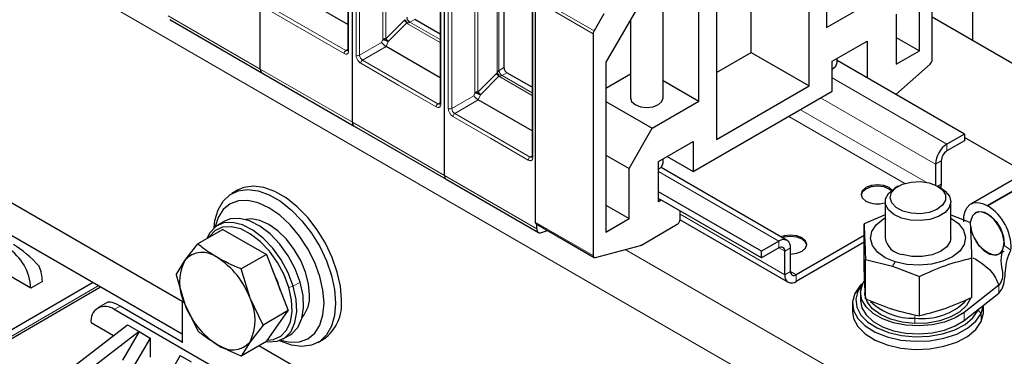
# Model space of a CAD drawing. Header units: millimetres. Extents: x 5 to 418, y 2 to 292.
# Tile 28 of 53: x 247 to 280, y 109 to 120. Entities that reach past the tile are written whole.
import ezdxf

# ---------------------------------------------------------------- set-up
doc = ezdxf.new("R2010")
doc.units = ezdxf.units.MM

msp = doc.modelspace()

# ---------------------------------------------------------------- linework, layer by layer
at = {"color": 7, "linetype": 'Continuous', "lineweight": 18}
for p, q in [((275.767, 105.9657), (236.169, 128.8251)), ((258.1836, 124.7827), (258.1836, 119.1214)), ((258.4287, 118.9798), (258.4287, 124.5466)), ((258.5418, 118.9798), (258.5418, 124.5465)), ((259.2949, 123.4755), (259.2945, 119.4908)), ((259.389, 123.4979), (259.389, 119.5133)), ((261.1817, 123.0519), (261.1817, 117.3906)), ((261.4268, 117.2491), (261.4268, 122.8158)), ((261.54, 117.2491), (261.54, 122.8158)), ((262.3872, 121.7671), (262.3871, 117.7826)), ((262.293, 121.7447), (262.2926, 117.7601)), ((263.0153, 121.144), (263.0153, 118.4057)), ((264.1798, 121.3211), (264.1798, 115.6598)), ((263.0719, 118.4816), (263.0719, 121.0951)), ((264.2829, 120.8623), (266.1685, 119.7738)), ((258.0893, 119.1322), (255.638, 120.5473)), ((266.1409, 119.6808), (264.2553, 120.7694)), ((252.3099, 120.261), (255.308, 118.5303)), ((256.8071, 119.7418), (255.5814, 120.4494)), ((260.3332, 120.1447), (260.1773, 120.0547)), ((259.9877, 120.112), (259.389, 119.5133)), ((260.0693, 120.0278), (259.4707, 119.4291)), ((260.0172, 120.1365), (259.9877, 120.112)), ((260.0896, 120.0316), (260.0693, 120.0278)), ((261.1583, 119.3992), (260.0693, 120.0278)), ((261.1583, 119.4884), (260.1773, 120.0547)), ((258.0327, 119.0342), (256.8071, 119.7418)), ((259.2566, 119.3925), (258.5418, 118.9798)), ((259.4053, 119.2606), (258.6361, 118.8165)), ((259.2945, 119.4908), (259.2566, 119.3925)), ((259.4707, 119.4291), (259.4053, 119.2606)), ((258.1601, 119.1731), (258.0893, 119.1322)), ((259.8052, 118.011), (258.5795, 118.7186)), ((261.0874, 117.4014), (258.6361, 118.8165)), ((263.237, 118.5772), (263.0811, 118.4872)), ((255.308, 118.5303), (258.3061, 116.7995)), ((262.9858, 118.3813), (262.3871, 117.7826)), ((263.0675, 118.297), (262.4688, 117.6983)), ((263.0153, 118.4057), (262.9858, 118.3813)), ((263.0878, 118.3008), (263.0675, 118.297)), ((264.1564, 117.6684), (263.0675, 118.297)), ((263.0719, 118.4816), (263.0811, 118.4872)), ((263.3313, 118.4139), (263.1754, 118.3239)), ((264.1564, 117.7576), (263.1754, 118.3239)), ((277.6526, 116.0896), (273.919, 118.2449)), ((261.0308, 117.3035), (259.8052, 118.011)), ((262.2547, 117.6617), (261.54, 117.2491)), ((262.2926, 117.7601), (262.2547, 117.6617)), ((262.4688, 117.6983), (262.4034, 117.5298)), ((277.2754, 115.4364), (273.5418, 117.5917)), ((261.1583, 117.4423), (261.0874, 117.4014)), ((262.4034, 117.5298), (261.6342, 117.0858)), ((262.8033, 116.2802), (261.5777, 116.9878)), ((264.0855, 115.6707), (261.6342, 117.0858)), ((276.2849, 114.8106), (272.5046, 116.9929)), ((276.9724, 114.8492), (272.8818, 117.2107)), ((258.3061, 116.7995), (261.3043, 115.0687)), ((264.029, 115.5727), (262.8033, 116.2802)), ((277.6526, 116.0896), (277.6526, 115.8718)), ((264.1564, 115.7116), (264.0855, 115.6707)), ((277.464, 115.5452), (277.2754, 115.4364)), ((261.3043, 115.0687), (264.3024, 113.3379)), ((272.1843, 112.9328), (268.2622, 115.197)), ((277.3513, 114.7181), (277.464, 114.7831)), ((272.3728, 111.844), (268.9693, 113.8089)), ((264.2553, 113.5573), (266.1409, 112.4688)), ((272.1843, 112.715), (272.1843, 112.9328)), ((279.73, 112.6428), (279.5047, 112.7997)), ((276.5212, 107.2721), (267.1813, 112.6639)), ((272.3728, 112.6061), (272.1842, 112.715)), ((272.5614, 112.715), (272.3728, 112.6061)), ((275.9674, 112.2585), (275.8778, 112.1231)), ((272.3728, 111.844), (272.5614, 111.9529)), ((272.75, 111.844), (272.5614, 111.9529)), ((272.75, 111.844), (272.75, 111.6263)), ((256.6072, 111.597), (256.3809, 111.4663)), ((279.3418, 111.5037), (279.3418, 111.2424)), ((250.0378, 111.4774), (246.8039, 109.6105)), ((256.2358, 111.4297), (256.3809, 111.4663)), ((274.7545, 111.3028), (274.6516, 111.2319)), ((250.5562, 110.7101), (250.7448, 110.8189)), ((276.6139, 110.5408), (276.6056, 110.4316)), ((278.2137, 110.6179), (278.2137, 110.3566)), ((278.665, 110.6872), (278.7679, 110.5839)), ((278.7679, 110.3226), (278.7679, 110.5839)), ((276.6056, 110.4316), (276.6056, 110.2574))]:
    msp.add_line(p, q, dxfattribs=at)
at = {"color": 7, "linetype": 'Continuous', "lineweight": 25}
for p, q in [((255.308, 118.5303), (255.308, 127.0689)), ((255.308, 118.5303), (255.308, 127.0689)), ((277.1717, 118.8368), (277.1717, 126.0488)), ((278.4843, 126.0827), (278.4843, 119.4623)), ((258.3061, 116.7995), (258.3061, 125.3381)), ((258.3061, 116.7995), (258.3061, 125.3381)), ((258.1601, 124.8154), (258.1601, 119.154)), ((273.1648, 117.9837), (273.1648, 124.7774)), ((273.7305, 124.8862), (273.7305, 119.8781)), ((276.7569, 119.1211), (276.7569, 124.6398)), ((271.2792, 119.0723), (271.2792, 123.6888)), ((261.3043, 115.0687), (261.3043, 123.6073)), ((261.3043, 115.0687), (261.3043, 123.6073)), ((261.1583, 123.0846), (261.1583, 117.4232)), ((270.1478, 123.0357), (270.1478, 116.2421)), ((269.5821, 117.4833), (269.5821, 122.4914)), ((268.282, 121.7408), (266.5557, 118.7508)), ((268.4184, 117.5921), (268.4184, 121.5048)), ((264.1564, 121.3538), (264.1564, 115.6924)), ((258.1601, 119.9794), (256.4072, 120.9914)), ((263.237, 121.092), (263.237, 118.5772)), ((264.2553, 120.7694), (264.2553, 113.5573)), ((273.7305, 119.8781), (275.2484, 120.7543)), ((261.1583, 119.6684), (260.3332, 120.1447)), ((266.489, 120.329), (266.1685, 119.7738)), ((276.0027, 120.3188), (276.0027, 118.6857)), ((283.3858, 116.6327), (277.1717, 120.22)), ((252.3651, 120.1389), (255.3632, 118.4082)), ((267.3517, 120.1296), (267.3517, 117.5921)), ((266.1409, 119.6808), (266.1409, 112.4688)), ((276.0027, 119.5565), (276.7569, 119.1211)), ((261.1583, 118.2486), (259.4053, 119.2606)), ((273.919, 118.7893), (275.0504, 119.4425)), ((275.0504, 119.4425), (275.0504, 118.2449)), ((270.1478, 118.4192), (271.2792, 119.0723)), ((271.2792, 119.0723), (273.1648, 117.9837)), ((274.0753, 118.7456), (274.0753, 118.8795)), ((276.0027, 118.6857), (276.7569, 119.1211)), ((266.5557, 118.7508), (266.5557, 113.2321)), ((273.919, 117.8095), (273.919, 118.7893)), ((278.2183, 116.4161), (274.0753, 118.8078)), ((275.988, 117.7036), (277.1019, 118.6913)), ((252.8395, 110.9271), (240.1762, 118.2375)), ((255.3632, 118.4082), (258.3614, 116.6774)), ((264.1564, 117.9376), (263.3313, 118.4139)), ((266.5557, 117.9132), (267.3517, 118.3728)), ((273.919, 118.5279), (273.9191, 118.528)), ((268.4184, 118.1551), (269.5821, 117.4833)), ((270.1478, 116.2421), (273.1648, 117.9837)), ((269.3936, 115.197), (273.919, 117.8095)), ((264.1564, 116.5179), (262.4034, 117.5298)), ((266.5557, 117.4778), (268.0642, 116.607)), ((268.0642, 116.607), (269.5821, 117.4833)), ((258.3614, 116.6774), (261.3595, 114.9466)), ((267.31, 115.3006), (268.0642, 116.607)), ((278.2183, 116.4161), (277.6526, 116.0896)), ((278.2183, 116.4161), (278.2183, 116.1984)), ((280.1982, 115.164), (278.2183, 116.307)), ((268.2622, 115.5237), (269.3936, 116.1768)), ((269.3936, 116.1768), (269.3936, 115.197)), ((278.2183, 116.1984), (277.6526, 115.8718)), ((266.5557, 115.736), (267.31, 115.3006)), ((268.5449, 115.6869), (269.3936, 115.197)), ((268.2622, 114.2172), (268.2622, 115.5237)), ((268.4184, 115.48), (268.4184, 115.6139)), ((277.2754, 115.4364), (277.2754, 114.7573)), ((277.464, 115.5452), (277.464, 114.7831)), ((267.31, 113.6675), (267.31, 115.3006)), ((268.2622, 115.2623), (268.2623, 115.2623)), ((272.4509, 112.9592), (268.3484, 115.3275)), ((280.3115, 115.2294), (278.4259, 114.1408)), ((278.9631, 114.0921), (280.8487, 115.1806)), ((280.8675, 115.1698), (278.9819, 114.0812)), ((252.7624, 110.9714), (245.7856, 114.9991)), ((261.3595, 114.9466), (264.3576, 113.2158)), ((276.0685, 114.7183), (275.9554, 114.6529)), ((277.4641, 114.6529), (277.351, 114.7183)), ((254.5681, 114.5945), (254.3795, 114.4856)), ((271.6186, 112.6062), (268.2622, 114.5438)), ((266.5557, 114.1029), (267.31, 113.6675)), ((271.6186, 112.3885), (268.2622, 114.3261)), ((268.3565, 114.2717), (268.2622, 114.2172)), ((275.6431, 114.2176), (275.6431, 113.0418)), ((277.7764, 113.0418), (277.7764, 114.2176)), ((252.7624, 109.9045), (245.7856, 113.9321)), ((268.9693, 113.6456), (268.9693, 113.9179)), ((275.6431, 113.7862), (274.9539, 113.4968)), ((277.7764, 113.7889), (278.4197, 113.5428)), ((278.6124, 113.877), (278.5764, 113.8563)), ((254.1471, 113.5817), (253.9209, 113.4511)), ((264.2829, 113.4963), (266.1685, 112.4077)), ((264.3024, 113.3379), (264.3024, 113.485)), ((266.5557, 113.2321), (267.31, 113.6675)), ((267.7089, 112.8091), (268.875, 113.4823)), ((268.9683, 113.629), (272.4833, 111.5999)), ((274.9539, 112.2152), (274.9539, 113.4968)), ((254.0912, 113.3185), (253.274, 112.8467)), ((254.0912, 113.3185), (255.5065, 112.5015)), ((264.4582, 113.2134), (264.6492, 113.2848)), ((274.9539, 113.1163), (272.75, 111.844)), ((252.8512, 112.3035), (253.274, 112.8467)), ((266.2107, 112.404), (267.6845, 112.7987)), ((272.1843, 112.9328), (271.6186, 112.6062)), ((274.9539, 112.8986), (272.75, 111.6263)), ((255.5065, 112.5015), (254.6893, 112.0297)), ((255.5065, 112.5015), (256.2141, 110.6776)), ((272.1843, 112.715), (271.6186, 112.3885)), ((271.6186, 112.3885), (271.6186, 112.6062)), ((272.3728, 111.844), (272.3728, 112.6061)), ((272.5614, 111.9529), (272.5614, 112.715)), ((279.3947, 112.5428), (279.5112, 112.61)), ((279.4274, 112.5617), (279.4448, 112.5516)), ((252.5664, 111.8399), (252.8512, 112.3035)), ((274.9999, 112.3417), (275.8778, 112.1231)), ((274.9999, 111.0601), (274.9999, 112.3417)), ((278.4656, 111.106), (278.4656, 112.3877)), ((278.4943, 112.3873), (278.5954, 112.3448)), ((247.8409, 111.4066), (246.653, 112.0924)), ((252.5664, 111.8399), (252.8512, 110.8881)), ((254.9741, 111.0779), (254.6893, 112.0297)), ((275.8778, 112.1231), (276.7557, 111.7871)), ((246.8039, 109.8282), (249.8492, 111.5863)), ((248.2181, 111.6243), (247.8409, 111.4066)), ((274.9011, 111.5229), (274.7545, 111.3028)), ((276.7557, 110.5055), (276.7557, 111.7871)), ((279.3418, 111.5037), (278.2137, 110.6179)), ((250.1132, 111.4339), (247.0678, 109.6758)), ((274.8431, 111.2563), (274.8431, 110.995)), ((274.9764, 111.4305), (274.9764, 111.2563)), ((278.2137, 110.3566), (279.3418, 111.2424)), ((250.3219, 110.9355), (250.0229, 110.7629)), ((252.7624, 110.9716), (252.7624, 109.6324)), ((252.8512, 110.8881), (253.274, 110.016)), ((255.3969, 110.2059), (254.9741, 111.0779)), ((274.5764, 110.9079), (274.5764, 110.6466)), ((262.1716, 104.0046), (250.5562, 110.7101)), ((252.7624, 109.6542), (250.7448, 110.8189)), ((256.2141, 110.6776), (255.3969, 110.2059)), ((255.5065, 109.6708), (256.2141, 110.6776)), ((278.665, 110.6872), (278.6812, 110.7237)), ((278.7679, 110.5839), (278.8406, 110.8489)), ((278.8431, 110.6466), (278.8431, 110.8508)), ((250.5277, 109.8556), (249.802, 110.2745)), ((247.6901, 107.6838), (250.9899, 110.2093)), ((251.3671, 109.9916), (248.0672, 107.4661)), ((251.3671, 109.9916), (250.8297, 109.0608)), ((250.9899, 110.2093), (251.3671, 109.9916)), ((251.3671, 109.9916), (251.7253, 109.7848)), ((255.3969, 110.2059), (254.9741, 109.6626)), ((251.7253, 109.7848), (251.1879, 108.854)), ((251.7253, 109.7848), (251.7253, 109.1642)), ((255.5065, 109.6708), (254.6893, 109.199)), ((254.9741, 109.6626), (254.6893, 109.199)), ((256.054, 109.7559), (256.2803, 109.8866)), ((257.1793, 109.6358), (257.3678, 109.7446)), ((268.5847, 101.8376), (255.2611, 109.5292)), ((252.7058, 109.2187), (252.2082, 108.3569)), ((252.7058, 109.2187), (253.0641, 109.0119))]:
    msp.add_line(p, q, dxfattribs=at)
at = {"color": 7, "linetype": 'Continuous', "lineweight": 25, "flags": 128}
for points in [[(273.9191, 118.528), (274.0347, 118.6278), (274.0753, 118.7456)], [(267.3517, 117.5921), (267.3923, 117.4743), (267.5079, 117.3744), (267.681, 117.3077), (267.8851, 117.2842), (268.0892, 117.3077), (268.2622, 117.3744), (268.3778, 117.4743), (268.4184, 117.5921)], [(268.2623, 115.2623), (268.3778, 115.3622), (268.4184, 115.48)], [(257.9479, 111.0266), (257.9141, 111.4661), (257.8142, 111.9297), (257.6513, 112.4014), (257.4311, 112.8652), (257.1611, 113.3053), (256.8505, 113.7067), (256.5098, 114.0558), (256.1506, 114.3406), (255.7853, 114.5516), (255.4261, 114.6814), (255.0854, 114.7256), (254.7748, 114.6829), (254.5681, 114.5945)], [(275.8665, 114.5946), (275.767, 114.6742), (275.5939, 114.741), (275.3898, 114.7644), (275.1857, 114.741), (275.0127, 114.6742), (274.8971, 114.5743), (274.8565, 114.4565), (274.8971, 114.3387), (275.0127, 114.2388), (275.0127, 114.2388)], [(275.8423, 114.5759), (275.767, 114.6307), (275.5939, 114.6974), (275.3898, 114.7209), (275.1857, 114.6974), (275.0127, 114.6307), (274.8971, 114.5308), (274.8578, 114.4347)], [(276.7802, 114.87), (277.0699, 114.8286), (277.3206, 114.735), (277.505, 114.5996), (277.6033, 114.4369), (277.6048, 114.2646), (277.5092, 114.1013), (277.3271, 113.9649), (277.078, 113.8699), (276.789, 113.8268), (276.4915, 113.8402), (276.2176, 113.9087), (275.997, 114.0247), (275.8537, 114.1759), (275.8031, 114.3457), (275.8508, 114.5158), (275.9916, 114.6677), (276.2102, 114.785), (276.4829, 114.855), (276.7802, 114.87)], [(277.464, 114.7831), (277.4568, 114.694), (277.4507, 114.6607)], [(253.8048, 113.3676), (253.8332, 113.6043), (253.9332, 113.9524), (254.0961, 114.2361), (254.3162, 114.4456), (254.5862, 114.574), (254.8969, 114.6168), (255.2376, 114.5725), (255.5967, 114.4427), (255.9621, 114.2318), (256.3212, 113.9469), (256.6619, 113.5978), (256.9726, 113.1964), (257.2426, 112.7563), (257.4627, 112.2925), (257.6256, 111.8208), (257.7256, 111.3573), (257.7593, 110.9177)], [(277.4641, 114.6529), (277.5929, 114.5629), (277.73, 114.3973), (277.7764, 114.2157), (277.7281, 114.0343), (277.5893, 113.8692), (277.3723, 113.735), (277.0965, 113.6437), (276.7863, 113.6034), (276.4693, 113.6177), (276.1736, 113.6852), (275.9257, 113.8001), (275.7473, 113.9521), (275.6545, 114.1276), (275.6555, 114.3112), (275.7501, 114.4864), (275.93, 114.6378), (275.9554, 114.6529)], [(257.3822, 110.9177), (257.3478, 111.3411), (257.2458, 111.788), (257.0803, 112.2412), (256.8575, 112.6833), (256.5861, 113.0973), (256.2764, 113.4672), (255.9403, 113.7789), (255.5908, 114.0204), (255.2414, 114.1824), (254.9053, 114.2587), (254.5956, 114.2463), (254.3242, 114.1458), (254.1014, 113.9609), (253.9359, 113.6988), (253.8392, 113.3961)], [(278.2019, 113.5677), (278.2054, 113.7481), (278.2411, 113.9054), (278.3073, 114.0329), (278.4013, 114.1253), (278.5192, 114.1788), (278.656, 114.1912), (278.8061, 114.1619), (278.9631, 114.0921)], [(278.9819, 114.0812), (278.9812, 114.0775), (278.9791, 114.0752), (278.9761, 114.0746), (278.9725, 114.0758), (278.9689, 114.0787), (278.9659, 114.0828), (278.9638, 114.0875), (278.9631, 114.0921)], [(278.976, 113.8103), (278.7777, 113.8876), (278.6044, 113.8702), (278.4795, 113.7605), (278.4199, 113.5733), (278.4183, 113.556)], [(278.5352, 113.0403), (278.6643, 112.8302), (278.8499, 112.6341), (279.0508, 112.5126), (279.2398, 112.4822), (279.3915, 112.5468), (279.4853, 112.6979), (279.5086, 112.915), (279.4582, 113.1687), (279.341, 113.4248), (279.1727, 113.6488), (278.976, 113.8103), (278.976, 113.8103)], [(278.5505, 113.8392), (278.6882, 113.8975), (278.8734, 113.8722), (279.0716, 113.7578), (279.2568, 113.5693), (279.4046, 113.3315), (279.4957, 113.0756), (279.518, 112.8353)], [(256.3809, 111.4663), (256.2174, 111.9021), (255.9922, 112.3228), (255.7166, 112.7075), (255.4045, 113.0368), (255.0714, 113.2943), (254.7342, 113.4669), (254.4096, 113.5462), (254.114, 113.528), (253.8622, 113.4133), (253.6669, 113.2079), (253.5699, 113.0175)], [(256.6072, 111.597), (256.4436, 112.0327), (256.2184, 112.4534), (255.9429, 112.8381), (255.6307, 113.1674), (255.2977, 113.4249), (254.9604, 113.5976), (254.6359, 113.6768), (254.3403, 113.6586), (254.1471, 113.5817)], [(256.9108, 111.1899), (256.8777, 111.5481), (256.7801, 111.9266), (256.6228, 112.3064), (256.4138, 112.6684), (256.1635, 112.9945), (255.8846, 113.2683), (255.5908, 113.476), (255.2971, 113.6074), (255.0181, 113.6557), (254.8373, 113.6383)], [(275.9674, 112.2585), (275.6415, 112.3961), (275.3884, 112.5777), (275.2254, 112.7909), (275.1635, 113.0213), (275.207, 113.253), (275.3529, 113.4703), (275.5913, 113.6585), (275.6431, 113.6883)], [(277.7764, 113.6883), (277.778, 113.6874), (278.0311, 113.5058), (278.1941, 113.2926), (278.256, 113.0623), (278.2125, 112.8305), (278.0666, 112.6132), (277.8282, 112.4251), (277.5136, 112.279), (277.1443, 112.1848), (276.7453, 112.1491), (276.3439, 112.1742), (275.9674, 112.2585)], [(256.2358, 111.4297), (256.0804, 111.8436), (255.8665, 112.2433), (255.6047, 112.6088), (255.3082, 112.9216), (254.9918, 113.1662), (254.6714, 113.3302), (254.3631, 113.4055), (254.0823, 113.3882), (253.8431, 113.2793), (253.6575, 113.0841), (253.6414, 113.0588)], [(272.5614, 112.5158), (272.7655, 112.5392), (272.9385, 112.606), (273.0541, 112.7059), (273.0947, 112.8237), (273.0541, 112.9415), (272.9385, 113.0414), (272.7655, 113.1081), (272.5614, 113.1316), (272.3573, 113.1081), (272.2515, 113.0743)], [(273.0934, 112.8019), (273.0541, 112.898), (272.9385, 112.9979), (272.7655, 113.0646), (272.5614, 113.088), (272.3573, 113.0646), (272.2976, 113.0477)], [(277.7764, 113.0418), (277.7579, 112.9276), (277.6455, 112.7462), (277.4415, 112.5937), (277.1659, 112.4851), (276.8456, 112.431), (276.512, 112.4367), (276.1978, 112.5016)], [(266.1409, 112.4688), (266.1421, 112.4518), (266.1459, 112.4367), (266.152, 112.4239), (266.1604, 112.4137), (266.1707, 112.4065), (266.1828, 112.4024), (266.1962, 112.4016), (266.2107, 112.404)], [(256.2803, 109.8866), (256.3389, 109.9243), (256.5343, 110.1298), (256.6634, 110.4157), (256.7199, 110.7677), (256.7008, 111.1681), (256.6072, 111.597)], [(274.9361, 111.5922), (274.8281, 111.4881), (274.6516, 111.2319)], [(278.2137, 110.6179), (277.9225, 110.4371), (277.5677, 110.2992), (277.1678, 110.2116), (276.7439, 110.1788), (276.3182, 110.2026), (275.9131, 110.2817), (275.5497, 110.412), (275.2473, 110.5866), (275.0217, 110.7963), (274.8846, 111.0302), (274.8434, 111.276), (274.9002, 111.5207), (274.9588, 111.6298)], [(255.5031, 109.6688), (255.5653, 109.6608), (255.8608, 109.679), (256.1126, 109.7937), (256.308, 109.9991), (256.4371, 110.285), (256.4936, 110.637), (256.4745, 111.0375), (256.3809, 111.4663)], [(255.5341, 109.71), (255.7418, 109.7317), (255.981, 109.8407), (256.1665, 110.0358), (256.2892, 110.3074), (256.3429, 110.6418), (256.3247, 111.0223), (256.2358, 111.4297)], [(274.6516, 111.2319), (274.5783, 110.9593), (274.6119, 110.6842), (274.7507, 110.4204), (274.9877, 110.1809), (275.3111, 109.9779), (275.7046, 109.8216), (276.1485, 109.7197), (276.6206, 109.6774), (277.0971, 109.6968), (277.5542, 109.7769), (277.969, 109.9137), (278.3206, 110.1004), (278.5915, 110.3276), (278.7679, 110.5839)], [(274.7545, 111.3028), (274.6849, 111.0439), (274.7168, 110.7825), (274.8486, 110.5318), (275.0738, 110.3044), (275.381, 110.1115), (275.7549, 109.963), (276.1766, 109.8662), (276.625, 109.826), (277.0777, 109.8444), (277.512, 109.9206), (277.906, 110.0506), (278.2401, 110.2279), (278.4974, 110.4437), (278.665, 110.6872)], [(276.6056, 110.2574), (276.1945, 110.3009), (275.8134, 110.3998), (275.4844, 110.5485), (275.2266, 110.7384), (275.055, 110.9583), (274.9796, 111.1956), (274.9764, 111.2563)], [(257.7593, 110.9177), (257.7256, 110.5171), (257.6256, 110.169), (257.4627, 109.8853), (257.2426, 109.6757), (256.9726, 109.5474), (256.6619, 109.5046), (256.3212, 109.5489), (255.9621, 109.6787), (255.9237, 109.6972)], [(255.9656, 109.7127), (256.2764, 109.645), (256.5861, 109.6574), (256.8575, 109.7579), (257.0803, 109.9428), (257.2458, 110.2048), (257.3478, 110.534), (257.3822, 110.9177)], [(274.8431, 110.995), (274.8846, 110.7689), (275.0217, 110.535), (275.2473, 110.3253), (275.5497, 110.1507), (275.9131, 110.0204), (276.3182, 109.9413), (276.7439, 109.9175), (277.1678, 109.9503), (277.5677, 110.0379), (277.9225, 110.1758), (278.2137, 110.3566)], [(278.4128, 111.0699), (278.2906, 110.8458), (278.0745, 110.6394), (277.7791, 110.4687), (277.4216, 110.3439), (277.0227, 110.2721), (276.6056, 110.2574)], [(274.5764, 110.6466), (274.6119, 110.423), (274.7507, 110.1591), (274.9877, 109.9196), (275.3111, 109.7166), (275.7046, 109.5603), (276.1485, 109.4584), (276.6206, 109.4161), (277.0971, 109.4355), (277.5542, 109.5156), (277.969, 109.6525), (278.3206, 109.8391), (278.5915, 110.0663), (278.7679, 110.3226)], [(278.7679, 110.3226), (278.8412, 110.5951), (278.8431, 110.6466)]]:
    msp.add_lwpolyline(points, dxfattribs=at)
at = {"color": 7, "linetype": 'Continuous', "lineweight": 18}
for centre, radius, start, end in [((260.2877, 120.2273), 0.2049, 182.60548, 237.39452), ((259.8293, 119.8769), 0.2836, 32.15308, 56.03604), ((260.2167, 119.9864), 0.0789, 120.0195, 122.96734), ((258.1555, 119.0287), 0.1229, 122.60548, 177.39452), ((258.1284, 119.1869), 0.0673, 234.43194, 293.74071), ((258.2002, 119.158), 0.0402, 185.69479, 245.6253), ((258.4853, 119.089), 0.123, 242.60967, 297.39033), ((258.7465, 118.9892), 0.2049, 182.60548, 237.39452), ((258.7024, 118.713), 0.1229, 122.60547, 177.39448), ((262.8274, 118.1461), 0.2836, 32.15308, 56.03604), ((263.2858, 118.4965), 0.2049, 182.60548, 237.39452), ((263.2149, 118.2556), 0.0789, 120.0195, 122.96734), ((261.1537, 117.2979), 0.1229, 122.60548, 177.39452), ((261.1265, 117.4562), 0.0673, 234.43194, 293.74071), ((261.1983, 117.4272), 0.0402, 185.69479, 245.6253), ((261.4834, 117.3582), 0.123, 242.60967, 297.39033), ((261.7447, 117.2584), 0.2049, 182.60548, 237.39452), ((261.7005, 116.9822), 0.1229, 122.60547, 177.39448), ((264.1518, 115.5671), 0.1229, 122.60548, 177.39452), ((264.1247, 115.7254), 0.0673, 234.43194, 293.74071), ((264.1964, 115.6964), 0.0402, 185.69479, 245.6253)]:
    msp.add_arc(centre, radius, start, end, dxfattribs=at)
at = {"color": 7, "linetype": 'Continuous', "lineweight": 25}
for centre, radius, start, end in [((266.3331, 119.6743), 0.1924, 148.85627, 178.0435), ((276.963, 118.8475), 0.209, 311.62838, 357.06537), ((278.0942, 115.3991), 0.8196, 122.60548, 177.39452), ((277.8734, 115.5266), 0.4098, 122.60548, 177.39452), ((275.3934, 114.9872), 0.8396, 243.03939, 287.30414), ((278.0837, 112.6859), 1.6594, 359.72761, 57.22988), ((264.3226, 113.551), 0.0677, 174.66901, 234.01881), ((268.7646, 113.6549), 0.2049, 302.60548, 357.39452), ((267.6571, 112.897), 0.102, 285.56833, 300.50791), ((272.3315, 112.7523), 0.2329, 350.78596, 129.20329), ((276.281, 113.1419), 0.6458, 188.92325, 262.59169), ((246.2034, 111.3321), 1.6393, 2.60548, 57.39452), ((253.4304, 111.8082), 0.7621, 50.75183, 139.4672), ((272.2579, 112.6248), 0.1165, 350.78596, 129.20329), ((254.2666, 111.5958), 1.5825, 153.43643, 206.56357), ((252.4779, 110.1582), 2.6603, 20.22711, 57.36203), ((246.8297, 111.5975), 1.3887, 1.10815, 22.02116), ((253.5535, 110.7559), 2.4735, 13.67485, 28.73651), ((272.6027, 111.8067), 0.2329, 170.78596, 309.20329), ((272.6764, 111.9342), 0.1165, 170.78596, 309.20329), ((255.8617, 111.1227), 1.0512, 320.63643, 3.66367), ((255.3474, 111.8079), 2.6603, 200.22711, 237.36203), ((253.5587, 110.3703), 1.5825, 333.43643, 26.56357), ((256.5614, 110.8817), 1.394, 305.34553, 5.96665), ((276.5198, 112.3815), 1.9518, 226.04681, 272.51864), ((276.8582, 112.4145), 1.9989, 262.73763, 315.80197), ((250.2618, 110.3491), 0.4658, 50.79671, 189.21404), ((254.3948, 110.1579), 0.7621, 230.75183, 319.4672)]:
    msp.add_arc(centre, radius, start, end, dxfattribs=at)
for centre, start_param, end_param in [((247.6524, 112.1686), 1.2264797, 2.2736773), ((251.1219, 110.1657), 2.2736773, 3.0589942)]:
    msp.add_ellipse(centre, major_axis=(0.8193, -0.7545), ratio=0.2648379, start_param=start_param, end_param=end_param, dxfattribs=at)
at = {"color": 7, "linetype": 'Continuous', "lineweight": 18}
for points in [[(260.1738, 120.0526), (260.1614, 120.0613), (260.1365, 120.0787), (260.104, 120.1211), (260.0803, 120.1685), (260.0759, 120.1977), (260.0738, 120.2123)], [(263.1719, 118.3218), (263.1595, 118.3305), (263.1346, 118.3479), (263.1021, 118.3903), (263.0784, 118.4377), (263.0741, 118.4669), (263.0719, 118.4816)]]:
    msp.add_open_spline(points, degree=3, dxfattribs=at)
for points, knots in [([(260.0172, 120.1365), (260.0246, 120.1288), (260.0395, 120.1135), (260.06, 120.086), (260.0774, 120.0581), (260.0856, 120.0402), (260.0896, 120.0316)], [0, 0, 0, 0, 0.2601416, 0.5186855, 0.7674541, 1, 1, 1, 1]), ([(260.1738, 120.0526), (260.1718, 120.0514), (260.1676, 120.0489), (260.1563, 120.0443), (260.1285, 120.0363), (260.1061, 120.0336), (260.0896, 120.0316)], [0, 0, 0, 0, 0.0844437, 0.1755676, 0.3932383, 1, 1, 1, 1]), ([(258.1836, 119.1214), (258.1815, 119.1006), (258.1784, 119.0686), (258.1596, 119.0389), (258.1402, 119.0224), (258.1161, 119.0137), (258.081, 119.0123), (258.0517, 119.0256), (258.0327, 119.0342)], [0, 0, 0, 0, 0.239443, 0.3695074, 0.4999998, 0.6300645, 0.760557, 1, 1, 1, 1]), ([(258.5795, 118.7186), (258.5606, 118.7319), (258.5313, 118.7524), (258.4961, 118.7943), (258.4721, 118.8307), (258.4526, 118.8697), (258.4338, 118.9211), (258.4307, 118.9568), (258.4287, 118.9798)], [0, 0, 0, 0, 0.239443, 0.3695074, 0.4999998, 0.6300645, 0.760557, 1, 1, 1, 1]), ([(263.0153, 118.4057), (263.0245, 118.4216), (263.0368, 118.4431), (263.0567, 118.4673), (263.0659, 118.4766), (263.0699, 118.48), (263.0719, 118.4816)], [0, 0, 0, 0, 0.6183097, 0.8312477, 0.919594, 1, 1, 1, 1]), ([(263.0153, 118.4057), (263.0228, 118.398), (263.0377, 118.3827), (263.0581, 118.3552), (263.0755, 118.3273), (263.0838, 118.3094), (263.0878, 118.3008)], [0, 0, 0, 0, 0.2601416, 0.5186855, 0.7674541, 1, 1, 1, 1]), ([(263.1719, 118.3218), (263.1699, 118.3206), (263.1658, 118.3182), (263.1545, 118.3135), (263.1266, 118.3055), (263.1042, 118.3028), (263.0878, 118.3008)], [0, 0, 0, 0, 0.0844437, 0.1755676, 0.3932383, 1, 1, 1, 1]), ([(261.1817, 117.3906), (261.1797, 117.3698), (261.1765, 117.3378), (261.1578, 117.3081), (261.1383, 117.2916), (261.1143, 117.283), (261.0791, 117.2815), (261.0498, 117.2949), (261.0308, 117.3035)], [0, 0, 0, 0, 0.239443, 0.3695074, 0.4999998, 0.6300645, 0.760557, 1, 1, 1, 1]), ([(261.5777, 116.9878), (261.5587, 117.0011), (261.5294, 117.0216), (261.4943, 117.0636), (261.4703, 117.0999), (261.4508, 117.1389), (261.432, 117.1903), (261.4289, 117.226), (261.4268, 117.2491)], [0, 0, 0, 0, 0.239443, 0.3695074, 0.4999998, 0.6300645, 0.760557, 1, 1, 1, 1]), ([(264.1798, 115.6598), (264.1778, 115.6391), (264.1747, 115.6071), (264.1559, 115.5773), (264.1364, 115.5608), (264.1124, 115.5522), (264.0773, 115.5508), (264.0479, 115.5641), (264.029, 115.5727)], [0, 0, 0, 0, 0.239443, 0.3695074, 0.4999998, 0.6300645, 0.760557, 1, 1, 1, 1])]:
    msp.add_open_spline(points, degree=3, knots=knots, dxfattribs=at)
at = {"color": 7, "linetype": 'Continuous', "lineweight": 25}
for points, knots in [([(259.389, 119.5133), (259.3803, 119.5131), (259.3627, 119.5125), (259.3375, 119.5079), (259.3141, 119.5009), (259.301, 119.4942), (259.2945, 119.4908)], [0, 0, 0, 0, 0.25, 0.5, 0.75, 1, 1, 1, 1]), ([(259.2566, 119.3925), (259.2654, 119.3811), (259.2827, 119.3591), (259.3173, 119.326), (259.3461, 119.3018), (259.3672, 119.2856), (259.3873, 119.2715), (259.3994, 119.2642), (259.4053, 119.2606)], [0, 0, 0, 0, 0.2766998, 0.5377684, 0.6616305, 0.7792865, 0.8917061, 1, 1, 1, 1]), ([(259.2945, 119.4908), (259.3066, 119.4891), (259.3308, 119.4856), (259.3797, 119.4706), (259.4298, 119.4508), (259.4571, 119.4363), (259.4707, 119.4291)], [0, 0, 0, 0, 0.25, 0.5, 0.75, 1, 1, 1, 1]), ([(258.1598, 119.1544), (258.1599, 119.1524), (258.1604, 119.1432), (258.158, 119.1325), (258.1548, 119.1248), (258.1548, 119.125), (258.1548, 119.1251)], [0, 0, 0, 0, 0.089774, 0.4190315, 0.7546737, 1, 1, 1, 1]), ([(255.308, 118.5303), (255.3105, 118.5066), (255.3154, 118.4594), (255.3389, 118.4195), (255.3603, 118.4123), (255.3646, 118.4109)], [0, 0, 0, 0, 0.4445871, 0.8891742, 1, 1, 1, 1]), ([(255.308, 118.5303), (255.3105, 118.5066), (255.3154, 118.4594), (255.3389, 118.4195), (255.3603, 118.4123), (255.3646, 118.4109)], [0, 0, 0, 0, 0.4445871, 0.8891742, 1, 1, 1, 1]), ([(262.2547, 117.6617), (262.2636, 117.6503), (262.2808, 117.6283), (262.3154, 117.5952), (262.3442, 117.571), (262.3654, 117.5549), (262.3854, 117.5407), (262.3975, 117.5334), (262.4034, 117.5298)], [0, 0, 0, 0, 0.27669976, 0.53776835, 0.66163052, 0.77928647, 0.89170605, 1, 1, 1, 1]), ([(262.3871, 117.7826), (262.3784, 117.7823), (262.3609, 117.7817), (262.3357, 117.7772), (262.3122, 117.7702), (262.2991, 117.7634), (262.2926, 117.7601)], [0, 0, 0, 0, 0.25, 0.5, 0.75, 1, 1, 1, 1]), ([(262.2926, 117.7601), (262.3047, 117.7583), (262.3289, 117.7548), (262.3778, 117.7398), (262.428, 117.7201), (262.4552, 117.7055), (262.4688, 117.6983)], [0, 0, 0, 0, 0.25, 0.5, 0.75, 1, 1, 1, 1]), ([(261.1579, 117.4236), (261.158, 117.4217), (261.1585, 117.4124), (261.1561, 117.4017), (261.1529, 117.394), (261.1529, 117.3942), (261.1529, 117.3943)], [0, 0, 0, 0, 0.089774, 0.4190315, 0.7546737, 1, 1, 1, 1]), ([(258.3061, 116.7995), (258.3086, 116.7759), (258.3135, 116.7286), (258.337, 116.6887), (258.3585, 116.6815), (258.3627, 116.6801)], [0, 0, 0, 0, 0.4445871, 0.8891742, 1, 1, 1, 1]), ([(258.3061, 116.7995), (258.3086, 116.7759), (258.3135, 116.7286), (258.337, 116.6887), (258.3585, 116.6815), (258.3627, 116.6801)], [0, 0, 0, 0, 0.4445871, 0.8891742, 1, 1, 1, 1]), ([(264.156, 115.6929), (264.1562, 115.6909), (264.1566, 115.6816), (264.1543, 115.6709), (264.1511, 115.6633), (264.1511, 115.6634), (264.1511, 115.6635)], [0, 0, 0, 0, 0.089774, 0.4190315, 0.7546737, 1, 1, 1, 1]), ([(261.3043, 115.0687), (261.3067, 115.0451), (261.3116, 114.9978), (261.3352, 114.9579), (261.3566, 114.9507), (261.3609, 114.9493)], [0, 0, 0, 0, 0.4445871, 0.8891742, 1, 1, 1, 1]), ([(261.3043, 115.0687), (261.3067, 115.0451), (261.3116, 114.9978), (261.3352, 114.9579), (261.3566, 114.9507), (261.3609, 114.9493)], [0, 0, 0, 0, 0.4445871, 0.8891742, 1, 1, 1, 1]), ([(274.9539, 113.4968), (274.9616, 113.3337), (274.9769, 113.0073), (274.9922, 112.5636), (274.9999, 112.3417)], [0, 0, 0, 0, 0.4999949, 1, 1, 1, 1]), ([(278.4656, 112.3877), (278.458, 112.6095), (278.4426, 113.0532), (278.4273, 113.3796), (278.4197, 113.5428)], [0, 0, 0, 0, 0.4999949, 1, 1, 1, 1]), ([(253.9126, 112.3984), (253.7412, 112.5063), (253.5141, 112.6492), (253.3213, 112.8078), (253.274, 112.8467)], [0, 0, 0, 0, 0.7546767, 1, 1, 1, 1]), ([(279.5047, 112.7997), (279.4633, 112.6692), (279.3752, 112.3917), (279.4458, 112.0253), (279.4785, 111.7031), (279.3858, 111.5678), (279.3418, 111.5037)], [0, 0, 0, 0, 0.2662881, 0.5661821, 0.7942338, 1, 1, 1, 1]), ([(279.5047, 112.7997), (279.5071, 112.8037), (279.5101, 112.8088), (279.5124, 112.814), (279.5129, 112.815)], [0, 0, 0, 0, 0.7958291, 1, 1, 1, 1]), ([(279.518, 112.8353), (279.5177, 112.8322), (279.5169, 112.8257), (279.5142, 112.8186), (279.5129, 112.815)], [0, 0, 0, 0, 0.4871301, 1, 1, 1, 1]), ([(279.4163, 112.5871), (279.3912, 112.5586), (279.3286, 112.4876), (279.1678, 112.4712), (279.0351, 112.5306), (278.9687, 112.5603)], [0, 0, 0, 0, 0.2518934, 0.6259467, 1, 1, 1, 1]), ([(279.3418, 111.2424), (279.3873, 111.2966), (279.4809, 111.4079), (279.5274, 111.6821), (279.559, 111.9876), (279.5878, 112.3251), (279.6837, 112.5394), (279.73, 112.6428)], [0, 0, 0, 0, 0.1702715, 0.3498933, 0.5457661, 0.7806689, 1, 1, 1, 1]), ([(279.4183, 112.5691), (279.4183, 112.5693), (279.4182, 112.5789), (279.4099, 112.5674), (279.4017, 112.5562)], [0, 0, 0, 0, 0.0213478, 1, 1, 1, 1]), ([(254.6893, 112.0297), (254.6806, 112.0332), (254.4051, 112.1434), (254.1549, 112.2729), (253.9126, 112.3984)], [0, 0, 0, 0, 0.031485, 1, 1, 1, 1]), ([(274.9999, 111.0601), (274.9922, 111.2233), (274.9769, 111.5496), (274.9616, 111.9933), (274.9539, 112.2152)], [0, 0, 0, 0, 0.4999949, 1, 1, 1, 1]), ([(276.7557, 111.7871), (277.0407, 111.9165), (277.6107, 112.1754), (278.1806, 112.3169), (278.4656, 112.3877)], [0, 0, 0, 0, 0.4999949, 1, 1, 1, 1]), ([(278.5954, 112.3448), (278.7771, 112.2215), (279.1404, 111.9751), (279.2746, 111.6608), (279.3418, 111.5037)], [0, 0, 0, 0, 0.5000019, 1, 1, 1, 1]), ([(274.9999, 111.0601), (275.293, 110.9381), (275.8783, 110.6946), (276.4636, 110.5685), (276.7557, 110.5055)], [0, 0, 0, 0, 0.5008729, 1, 1, 1, 1]), ([(278.4656, 111.106), (278.1806, 110.9766), (277.6107, 110.7177), (277.0407, 110.5762), (276.7557, 110.5055)], [0, 0, 0, 0, 0.4999949, 1, 1, 1, 1]), ([(253.9126, 109.5677), (253.7412, 109.6756), (253.5141, 109.8186), (253.3213, 109.9771), (253.274, 110.016)], [0, 0, 0, 0, 0.7546767, 1, 1, 1, 1]), ([(254.6893, 109.199), (254.6806, 109.2025), (254.4051, 109.3127), (254.1549, 109.4423), (253.9126, 109.5677)], [0, 0, 0, 0, 0.031485, 1, 1, 1, 1])]:
    msp.add_open_spline(points, degree=3, knots=knots, dxfattribs=at)
for points in [[(259.389, 119.5133), (259.3969, 119.5077), (259.4126, 119.4965), (259.4348, 119.4755), (259.455, 119.4527), (259.4655, 119.4369), (259.4707, 119.4291)], [(263.237, 118.5772), (263.2384, 118.5621), (263.2413, 118.532), (263.2631, 118.4834), (263.2942, 118.4402), (263.3189, 118.4227), (263.3313, 118.4139)], [(262.3871, 117.7826), (262.395, 117.7769), (262.4107, 117.7657), (262.433, 117.7447), (262.4532, 117.7219), (262.4636, 117.7061), (262.4688, 117.6983)], [(278.9687, 112.5603), (278.9019, 112.6072), (278.7681, 112.7009), (278.5954, 112.9285), (278.4672, 113.1875), (278.439, 113.3557), (278.4249, 113.4397)], [(264.3024, 113.3379), (264.3046, 113.3138), (264.3091, 113.2657), (264.3439, 113.2193), (264.3945, 113.1974), (264.437, 113.2081), (264.4582, 113.2134)]]:
    msp.add_open_spline(points, degree=3, dxfattribs=at)

doc.saveas('drawing.dxf')
